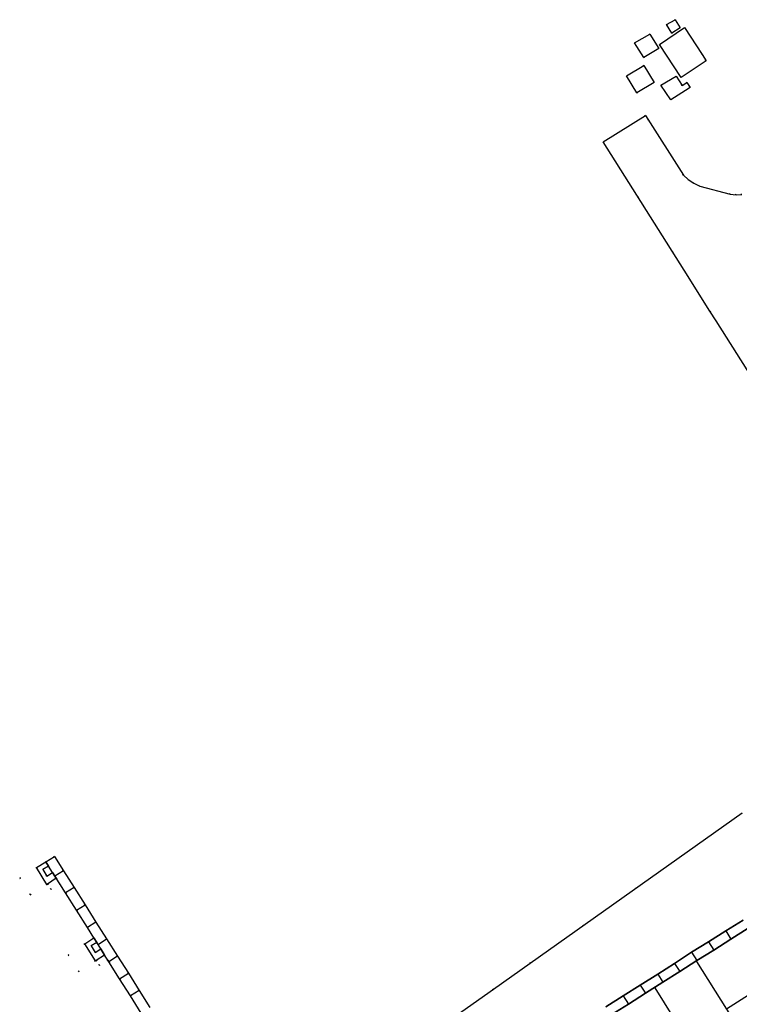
# Model space of a CAD drawing. Header units: metres. Extents: x 174791 to 179073, y 406431 to 409043.
# Tile 75 of 256: x 176301 to 176373, y 406891 to 406989. Entities that reach past the tile are written whole.
import ezdxf

# ---------------------------------------------------------------- set-up
doc = ezdxf.new("R2010")
doc.units = ezdxf.units.M
doc.linetypes.add('DOT', pattern=[6.35, 0, -6.35])
for name, color, linetype in [('terreindeelbegroeid', 254, 'DOT'), ('terreindeelonbegroeid', 254, 'DOT'), ('wegdeel_rijbaan', 254, 'Continuous'), ('wegdeel_start_landingsbaan', 254, 'Continuous'), ('wegdeel_voetpad', 254, 'Continuous'), ('weginrichtingselement_voeg_vliegtuigverharding', 254, 'Continuous')]:
    doc.layers.add(name, color=color, linetype=linetype)

msp = doc.modelspace()

# ---------------------------------------------------------------- linework, layer by layer
at = {"layer": 'terreindeelbegroeid'}
for points in [[(176365.813, 406988.784, 0), (176366.319, 406987.926, 0), (176367.163, 406988.449, 0), (176366.651, 406989.272, 0)], [(176369.341, 406985.809, 0), (176367.605, 406988.493, 0), (176365.112, 406986.821, 0), (176367.247, 406983.52, 0), (176369.734, 406985.188, 0), (176369.74, 406985.192, 0)], [(176365.03, 406986.401, 0), (176364.154, 406987.837, 0), (176362.605, 406986.976, 0), (176363.544, 406985.506, 0)], [(176364.564, 406983.016, 0), (176363.537, 406984.723, 0), (176361.823, 406983.692, 0), (176362.85, 406981.985, 0)], [(176367.359, 406982.742, 0), (176366.774, 406983.655, 0), (176365.245, 406982.759, 0), (176366.217, 406981.311, 0), (176367.682, 406982.239, 0), (176368.154, 406982.535, 0), (176367.833, 406983.042, 0)]]:
    msp.add_polyline3d(points, close=True, dxfattribs=at)
for points in [[(176373.306, 406971.895, 0), (176372.721, 406971.872, 0), (176372.137, 406971.927, 0), (176369.102, 406972.725, 0), (176368.511, 406973.007, 0), (176367.97, 406973.375, 0), (176367.49, 406973.821, 0), (176363.71, 406979.756, 0), (176359.508, 406977.135, 0), (176367.548, 406964.372, 0), (176370.127, 406960.293, 0), (176370.726, 406959.346, 0), (176380.601, 406943.726, 0)], [(176373.33, 406910.396, 0), (176348.599, 406892.881, 0), (176324.19, 406875.632, 0)], [(176314.446, 406891.051, 0), (176313.366, 406892.759, 0), (176312.294, 406894.456, 0), (176311.226, 406896.145, 0), (176310.136, 406897.871, 0), (176309.073, 406899.552, 0), (176307.992, 406901.264, 0), (176306.905, 406902.983, 0), (176305.849, 406904.654, 0), (176304.944, 406906.086, 0), (176304.1, 406905.553, 0), (176303.177, 406904.969, 0), (176301.492, 406903.918, 0), (176302.546, 406902.261, 0), (176304.205, 406903.295, 0), (176304.273, 406903.335, 0), (176304.601, 406902.816, 0), (176305.475, 406903.368, 0), (176306.057, 406902.447, 0), (176307.138, 406900.724, 0), (176308.22, 406899.013, 0), (176308.878, 406897.994, 0), (176307.96, 406897.377, 0), (176306.301, 406896.276, 0), (176307.361, 406894.632, 0), (176309.029, 406895.688, 0), (176309.105, 406895.735, 0), (176309.41, 406895.253, 0), (176310.264, 406895.762, 0), (176310.359, 406895.597, 0), (176311.426, 406893.908, 0), (176312.494, 406892.208, 0), (176313.585, 406890.507, 0)]]:
    msp.add_polyline3d(points, dxfattribs=at)
at = {"layer": 'terreindeelonbegroeid'}
for points in [[(176304.205, 406903.295, 0), (176302.546, 406902.261, 0), (176301.492, 406903.918, 0), (176303.177, 406904.969, 0)], [(176304.766, 406904.482, 0), (176304.191, 406904.12, 0), (176303.801, 406904.765, 0), (176304.369, 406905.119, 0)], [(176305.475, 406903.368, 0), (176304.601, 406902.816, 0), (176304.273, 406903.335, 0), (176305.134, 406903.901, 0)], [(176309.029, 406895.688, 0), (176307.361, 406894.632, 0), (176306.301, 406896.276, 0), (176307.96, 406897.377, 0)], [(176309.563, 406896.875, 0), (176309.008, 406896.535, 0), (176308.594, 406897.173, 0), (176309.161, 406897.531, 0), (176309.283, 406897.332, 0)], [(176310.264, 406895.762, 0), (176309.41, 406895.253, 0), (176309.105, 406895.735, 0), (176309.938, 406896.262, 0)]]:
    msp.add_polyline3d(points, close=True, dxfattribs=at)
at = {"layer": 'wegdeel_rijbaan'}
for points in [[(176365.813, 406988.784, 0), (176366.651, 406989.272, 0), (176367.163, 406988.449, 0), (176366.319, 406987.926, 0)], [(176369.341, 406985.809, 0), (176369.74, 406985.192, 0), (176369.734, 406985.188, 0), (176367.247, 406983.52, 0), (176365.112, 406986.821, 0), (176367.605, 406988.493, 0)], [(176365.03, 406986.401, 0), (176363.544, 406985.506, 0), (176362.605, 406986.976, 0), (176364.154, 406987.837, 0)], [(176364.564, 406983.016, 0), (176362.85, 406981.985, 0), (176361.823, 406983.692, 0), (176363.537, 406984.723, 0)], [(176367.359, 406982.742, 0), (176367.833, 406983.042, 0), (176368.154, 406982.535, 0), (176367.682, 406982.239, 0), (176366.217, 406981.311, 0), (176365.245, 406982.759, 0), (176366.774, 406983.655, 0)]]:
    msp.add_polyline3d(points, close=True, dxfattribs=at)
for points in [[(176380.601, 406943.726, 0), (176370.726, 406959.346, 0), (176370.127, 406960.293, 0), (176367.548, 406964.372, 0), (176359.508, 406977.135, 0), (176363.71, 406979.756, 0), (176367.49, 406973.821, 0), (176367.97, 406973.375, 0), (176368.511, 406973.007, 0), (176369.102, 406972.725, 0), (176372.137, 406971.927, 0), (176372.721, 406971.872, 0), (176373.306, 406971.895, 0)], [(176324.19, 406875.632, 0), (176348.599, 406892.881, 0), (176373.33, 406910.396, 0)], [(176313.585, 406890.507, 0), (176312.494, 406892.208, 0), (176311.426, 406893.908, 0), (176310.359, 406895.597, 0), (176310.264, 406895.762, 0), (176309.938, 406896.262, 0), (176309.563, 406896.875, 0), (176309.283, 406897.332, 0), (176309.161, 406897.531, 0), (176308.878, 406897.994, 0), (176308.22, 406899.013, 0), (176307.138, 406900.724, 0), (176306.057, 406902.447, 0), (176305.475, 406903.368, 0), (176305.134, 406903.901, 0), (176304.997, 406904.115, 0), (176304.766, 406904.482, 0), (176304.369, 406905.119, 0), (176304.1, 406905.553, 0), (176304.944, 406906.086, 0), (176305.849, 406904.654, 0), (176306.905, 406902.983, 0), (176307.992, 406901.264, 0), (176309.073, 406899.552, 0), (176310.136, 406897.871, 0), (176311.226, 406896.145, 0), (176312.294, 406894.456, 0), (176313.366, 406892.759, 0), (176314.446, 406891.051, 0)], [(176359.784, 406891.126, 0), (176361.501, 406892.22, 0), (176363.195, 406893.291, 0), (176364.932, 406894.358, 0), (176366.597, 406895.446, 0), (176368.304, 406896.548, 0), (176369.985, 406897.599, 0), (176371.7, 406898.667, 0), (176373.421, 406899.748, 0)], [(176373.421, 406899.748, 0), (176371.7, 406898.667, 0), (176369.985, 406897.599, 0), (176368.304, 406896.548, 0), (176366.597, 406895.446, 0), (176364.932, 406894.358, 0), (176363.195, 406893.291, 0), (176361.501, 406892.22, 0), (176359.784, 406891.126, 0)], [(176373.932, 406898.94, 0), (176372.215, 406897.853, 0), (176370.507, 406896.773, 0), (176368.832, 406895.714, 0), (176367.115, 406894.628, 0), (176365.434, 406893.565, 0), (176363.711, 406892.475, 0), (176362.017, 406891.404, 0), (176360.297, 406890.315, 0)]]:
    msp.add_polyline3d(points, dxfattribs=at)
at = {"layer": 'wegdeel_start_landingsbaan'}
msp.add_polyline3d([(176360.297, 406890.315, 0), (176362.017, 406891.404, 0), (176363.711, 406892.475, 0), (176365.434, 406893.565, 0), (176367.115, 406894.628, 0), (176368.832, 406895.714, 0), (176370.507, 406896.773, 0), (176372.215, 406897.853, 0), (176373.932, 406898.94, 0)], dxfattribs=at)
at = {"layer": 'wegdeel_voetpad'}
for points in [[(176304.369, 406905.119, 0), (176303.801, 406904.765, 0), (176304.191, 406904.12, 0), (176304.766, 406904.482, 0), (176304.997, 406904.115, 0), (176305.134, 406903.901, 0), (176304.273, 406903.335, 0), (176304.205, 406903.295, 0), (176303.177, 406904.969, 0), (176304.1, 406905.553, 0)], [(176309.161, 406897.531, 0), (176308.594, 406897.173, 0), (176309.008, 406896.535, 0), (176309.563, 406896.875, 0), (176309.938, 406896.262, 0), (176309.105, 406895.735, 0), (176309.029, 406895.688, 0), (176307.96, 406897.377, 0), (176308.878, 406897.994, 0)]]:
    msp.add_polyline3d(points, close=True, dxfattribs=at)
at = {"layer": 'weginrichtingselement_voeg_vliegtuigverharding'}
for p, q in [((176305.849, 406904.654), (176304.997, 406904.115)), ((176306.905, 406902.983), (176306.057, 406902.447)), ((176307.138, 406900.724), (176307.992, 406901.264)), ((176309.073, 406899.552), (176308.22, 406899.013)), ((176371.7, 406898.667), (176372.215, 406897.853)), ((176309.283, 406897.332), (176310.136, 406897.871)), ((176369.985, 406897.599), (176370.507, 406896.773)), ((176311.226, 406896.145), (176310.359, 406895.597)), ((176368.304, 406896.548), (176368.832, 406895.714)), ((176366.597, 406895.446), (176367.115, 406894.628)), ((176311.426, 406893.908), (176312.294, 406894.456)), ((176364.932, 406894.358), (176365.434, 406893.565)), ((176363.195, 406893.291), (176363.711, 406892.475)), ((176313.366, 406892.759), (176312.494, 406892.208)), ((176361.501, 406892.22), (176362.017, 406891.404))]:
    msp.add_line(p, q, dxfattribs=at)
for points in [[(176368.785, 406895.646, 0), (176371.767, 406890.907, 0), (176374.758, 406886.152, 0), (176377.773, 406881.361, 0), (176380.784, 406876.575, 0)], [(176364.638, 406893.018, 0), (176367.604, 406888.275, 0), (176370.583, 406883.512, 0), (176373.584, 406878.712, 0), (176376.585, 406873.914, 0)], [(176376.046, 406893.613, 0), (176371.767, 406890.907, 0)]]:
    msp.add_polyline3d(points, dxfattribs=at)

doc.saveas('drawing.dxf')
